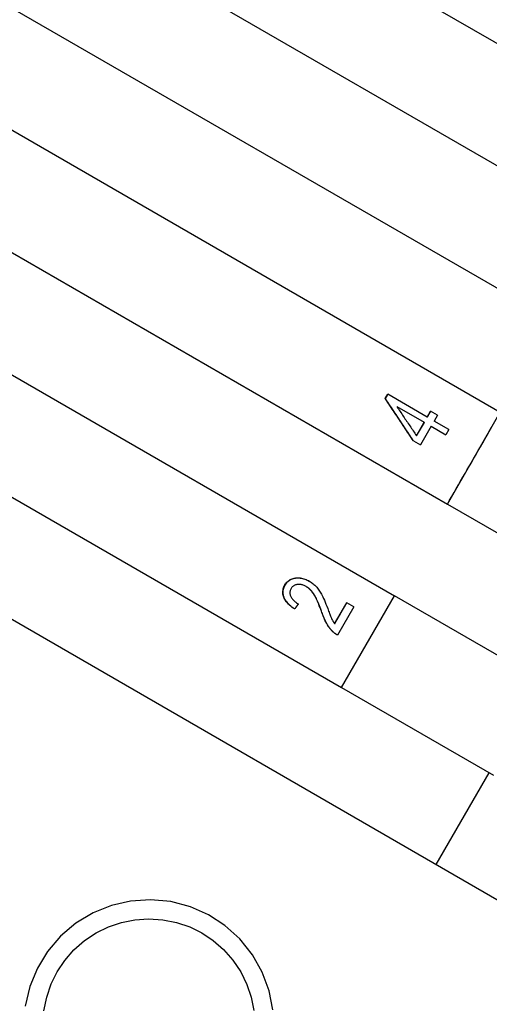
# Model space of a CAD drawing. Header units: millimetres. Extents: x 1015 to 3603, y 440 to 1502.
# Tile 7 of 19: x 1280 to 1294, y 965 to 992. Entities that reach past the tile are written whole.
import ezdxf

# ---------------------------------------------------------------- set-up
doc = ezdxf.new("R2010")
doc.units = ezdxf.units.MM
doc.layers.add('DETAIL', color=2, linetype='Continuous')

msp = doc.modelspace()

# ---------------------------------------------------------------- linework, layer by layer
at = {"layer": 'DETAIL'}
for p, q in [((1265.657, 1008.102), (1298.525, 989.126)), ((1264.157, 1005.504), (1297.025, 986.528)), ((1262.657, 1002.906), (1295.525, 983.93)), ((1261.157, 1000.308), (1294.025, 981.332)), ((1259.657, 997.71), (1292.525, 978.733)), ((1258.157, 995.112), (1291.025, 976.135)), ((1256.657, 992.514), (1289.525, 973.537)), ((1255.59, 989.666), (1320.542, 952.166)), ((1290.764, 981.722), (1290.834, 981.843)), ((1290.771, 981.718), (1290.764, 981.722)), ((1291.954, 981.197), (1290.834, 981.843)), ((1291.09, 981.497), (1291.868, 981.048)), ((1291.954, 981.197), (1292.048, 981.361)), ((1292.244, 981.248), (1292.048, 981.361)), ((1292.525, 978.733), (1294.025, 981.332)), ((1291.648, 980.667), (1291.868, 981.048)), ((1291.652, 980.665), (1291.872, 981.045)), ((1291.872, 981.045), (1291.868, 981.048)), ((1291.958, 981.194), (1291.954, 981.197)), ((1292.244, 981.248), (1292.149, 981.084)), ((1292.563, 980.845), (1292.149, 981.084)), ((1292.063, 980.935), (1291.759, 980.408)), ((1292.063, 980.935), (1292.477, 980.696)), ((1292.563, 980.845), (1292.477, 980.696)), ((1291.564, 980.521), (1291.759, 980.408)), ((1291.652, 980.665), (1291.648, 980.667)), ((1292.526, 978.733), (1292.525, 978.733)), ((1292.526, 978.733), (1296.83, 976.248)), ((1288.531, 976.392), (1288.526, 976.395)), ((1289.525, 973.537), (1291.025, 976.135)), ((1289.526, 973.537), (1291.026, 976.135)), ((1291.025, 976.135), (1291.026, 976.135)), ((1295.33, 973.65), (1291.026, 976.135)), ((1289.329, 975.345), (1289.672, 975.939)), ((1289.877, 975.821), (1289.414, 975.02)), ((1289.877, 975.821), (1289.672, 975.939)), ((1289.332, 975.343), (1289.329, 975.345)), ((1289.279, 975.121), (1289.276, 975.122)), ((1289.526, 973.537), (1289.525, 973.537)), ((1289.526, 973.537), (1293.83, 971.052)), ((1292.208, 968.524), (1293.708, 971.122))]:
    msp.add_line(p, q, dxfattribs=at)
at = {"layer": 'DETAIL', "flags": 128}
for points in [[(1291.564, 980.521), (1291.53, 980.571), (1291.497, 980.621), (1291.464, 980.671), (1291.43, 980.721), (1291.397, 980.771), (1291.364, 980.821), (1291.33, 980.871), (1291.297, 980.921), (1291.264, 980.971), (1291.23, 981.021), (1291.197, 981.072), (1291.164, 981.122), (1291.13, 981.172), (1291.097, 981.222), (1291.064, 981.272), (1291.03, 981.322), (1290.997, 981.372), (1290.964, 981.422), (1290.93, 981.472), (1290.897, 981.522), (1290.864, 981.572), (1290.831, 981.622), (1290.797, 981.672), (1290.764, 981.722)], [(1290.771, 981.718), (1290.774, 981.723), (1290.777, 981.728), (1290.78, 981.733), (1290.783, 981.738), (1290.786, 981.743), (1290.789, 981.748), (1290.792, 981.753), (1290.794, 981.758), (1290.797, 981.763), (1290.8, 981.768), (1290.803, 981.774), (1290.806, 981.779), (1290.809, 981.784), (1290.812, 981.789), (1290.815, 981.794), (1290.818, 981.799), (1290.821, 981.804), (1290.824, 981.809), (1290.827, 981.814), (1290.829, 981.819), (1290.832, 981.824), (1290.835, 981.829), (1290.838, 981.834), (1290.841, 981.839)], [(1291.568, 980.519), (1291.535, 980.569), (1291.501, 980.619), (1291.468, 980.669), (1291.435, 980.719), (1291.402, 980.769), (1291.368, 980.818), (1291.335, 980.868), (1291.302, 980.918), (1291.269, 980.968), (1291.236, 981.018), (1291.202, 981.068), (1291.169, 981.118), (1291.136, 981.168), (1291.103, 981.218), (1291.07, 981.268), (1291.036, 981.318), (1291.003, 981.368), (1290.97, 981.418), (1290.937, 981.468), (1290.904, 981.518), (1290.87, 981.568), (1290.837, 981.618), (1290.804, 981.668), (1290.771, 981.718)], [(1291.09, 981.497), (1291.114, 981.462), (1291.137, 981.427), (1291.16, 981.393), (1291.183, 981.358), (1291.206, 981.324), (1291.23, 981.289), (1291.253, 981.255), (1291.276, 981.22), (1291.299, 981.186), (1291.323, 981.151), (1291.346, 981.117), (1291.369, 981.082), (1291.392, 981.048), (1291.416, 981.013), (1291.439, 980.978), (1291.462, 980.944), (1291.485, 980.909), (1291.509, 980.875), (1291.532, 980.84), (1291.555, 980.806), (1291.579, 980.771), (1291.602, 980.737), (1291.625, 980.702), (1291.648, 980.667)], [(1291.958, 981.194), (1291.962, 981.201), (1291.966, 981.208), (1291.97, 981.215), (1291.974, 981.222), (1291.978, 981.229), (1291.982, 981.235), (1291.986, 981.242), (1291.99, 981.249), (1291.993, 981.256), (1291.997, 981.263), (1292.001, 981.27), (1292.005, 981.276), (1292.009, 981.283), (1292.013, 981.29), (1292.017, 981.297), (1292.021, 981.304), (1292.025, 981.31), (1292.029, 981.317), (1292.033, 981.324), (1292.037, 981.331), (1292.041, 981.338), (1292.045, 981.345), (1292.049, 981.351), (1292.053, 981.358)], [(1292.526, 978.733), (1292.588, 978.842), (1292.651, 978.95), (1292.713, 979.058), (1292.776, 979.166), (1292.838, 979.275), (1292.901, 979.383), (1292.963, 979.491), (1293.026, 979.599), (1293.088, 979.708), (1293.151, 979.816), (1293.213, 979.924), (1293.276, 980.032), (1293.338, 980.141), (1293.401, 980.249), (1293.463, 980.357), (1293.526, 980.465), (1293.588, 980.574), (1293.651, 980.682), (1293.713, 980.79), (1293.776, 980.898)], [(1287.921, 976.443), (1287.939, 976.471), (1287.958, 976.497), (1287.978, 976.521), (1287.999, 976.543), (1288.022, 976.563), (1288.046, 976.58), (1288.072, 976.596), (1288.098, 976.609), (1288.127, 976.62), (1288.156, 976.629), (1288.187, 976.636), (1288.219, 976.641), (1288.252, 976.644), (1288.284, 976.644), (1288.317, 976.643), (1288.351, 976.64), (1288.384, 976.635), (1288.417, 976.628), (1288.45, 976.619), (1288.484, 976.608), (1288.518, 976.595), (1288.551, 976.581), (1288.585, 976.564), (1288.619, 976.545)], [(1287.928, 976.439), (1287.945, 976.467), (1287.964, 976.493), (1287.984, 976.517), (1288.006, 976.539), (1288.028, 976.559), (1288.052, 976.576), (1288.078, 976.592), (1288.104, 976.605), (1288.132, 976.616), (1288.161, 976.625), (1288.192, 976.632), (1288.224, 976.637), (1288.256, 976.64), (1288.289, 976.641), (1288.322, 976.64), (1288.355, 976.637), (1288.388, 976.632), (1288.421, 976.625), (1288.454, 976.617), (1288.487, 976.606), (1288.521, 976.593), (1288.554, 976.579), (1288.588, 976.562), (1288.622, 976.544)], [(1288.193, 975.762), (1288.155, 975.788), (1288.12, 975.814), (1288.086, 975.841), (1288.055, 975.868), (1288.026, 975.895), (1288, 975.923), (1287.976, 975.951), (1287.954, 975.979), (1287.935, 976.007), (1287.917, 976.036), (1287.903, 976.065), (1287.89, 976.094), (1287.88, 976.124), (1287.872, 976.153), (1287.866, 976.182), (1287.863, 976.211), (1287.862, 976.24), (1287.863, 976.269), (1287.867, 976.299), (1287.873, 976.328), (1287.882, 976.357), (1287.893, 976.385), (1287.906, 976.414), (1287.921, 976.443)], [(1288.193, 975.762), (1288.156, 975.788), (1288.121, 975.814), (1288.088, 975.841), (1288.058, 975.868), (1288.029, 975.895), (1288.003, 975.922), (1287.98, 975.95), (1287.958, 975.978), (1287.939, 976.006), (1287.922, 976.035), (1287.908, 976.063), (1287.895, 976.092), (1287.885, 976.122), (1287.878, 976.151), (1287.872, 976.18), (1287.869, 976.209), (1287.868, 976.238), (1287.87, 976.267), (1287.874, 976.296), (1287.88, 976.324), (1287.888, 976.353), (1287.899, 976.382), (1287.912, 976.411), (1287.928, 976.439)], [(1288.095, 976.339), (1288.085, 976.321), (1288.077, 976.303), (1288.071, 976.285), (1288.066, 976.266), (1288.063, 976.248), (1288.062, 976.229), (1288.062, 976.21), (1288.064, 976.191), (1288.067, 976.172), (1288.072, 976.153), (1288.079, 976.133), (1288.087, 976.114), (1288.097, 976.095), (1288.109, 976.075), (1288.122, 976.057), (1288.136, 976.038), (1288.152, 976.02), (1288.169, 976.002), (1288.188, 975.985), (1288.208, 975.968), (1288.23, 975.951), (1288.253, 975.934), (1288.278, 975.918), (1288.304, 975.902)], [(1288.526, 976.395), (1288.505, 976.407), (1288.484, 976.417), (1288.463, 976.426), (1288.442, 976.434), (1288.421, 976.441), (1288.4, 976.447), (1288.379, 976.451), (1288.359, 976.454), (1288.338, 976.456), (1288.317, 976.457), (1288.297, 976.456), (1288.276, 976.455), (1288.256, 976.452), (1288.237, 976.448), (1288.219, 976.442), (1288.201, 976.436), (1288.185, 976.428), (1288.169, 976.419), (1288.155, 976.409), (1288.141, 976.397), (1288.128, 976.385), (1288.116, 976.371), (1288.105, 976.356), (1288.095, 976.339)], [(1288.954, 975.699), (1288.934, 975.753), (1288.915, 975.804), (1288.896, 975.853), (1288.878, 975.899), (1288.86, 975.943), (1288.842, 975.984), (1288.824, 976.022), (1288.807, 976.058), (1288.79, 976.092), (1288.774, 976.123), (1288.757, 976.151), (1288.742, 976.177), (1288.726, 976.201), (1288.709, 976.224), (1288.693, 976.246), (1288.675, 976.267), (1288.658, 976.287), (1288.64, 976.306), (1288.622, 976.323), (1288.603, 976.34), (1288.585, 976.355), (1288.565, 976.37), (1288.546, 976.383), (1288.526, 976.395)], [(1288.957, 975.697), (1288.938, 975.751), (1288.919, 975.802), (1288.9, 975.851), (1288.882, 975.897), (1288.864, 975.94), (1288.846, 975.981), (1288.829, 976.02), (1288.812, 976.056), (1288.795, 976.089), (1288.778, 976.12), (1288.762, 976.149), (1288.746, 976.175), (1288.73, 976.199), (1288.714, 976.222), (1288.697, 976.244), (1288.68, 976.264), (1288.663, 976.284), (1288.645, 976.303), (1288.627, 976.32), (1288.609, 976.337), (1288.59, 976.352), (1288.571, 976.367), (1288.551, 976.38), (1288.531, 976.392)], [(1288.619, 976.545), (1288.645, 976.53), (1288.67, 976.514), (1288.694, 976.496), (1288.718, 976.478), (1288.741, 976.459), (1288.764, 976.44), (1288.785, 976.419), (1288.806, 976.398), (1288.827, 976.375), (1288.847, 976.351), (1288.867, 976.326), (1288.886, 976.299), (1288.905, 976.27), (1288.924, 976.241), (1288.942, 976.209), (1288.96, 976.177), (1288.978, 976.141), (1288.997, 976.102), (1289.018, 976.057), (1289.039, 976.009), (1289.061, 975.956), (1289.084, 975.899), (1289.108, 975.838), (1289.133, 975.772)], [(1288.304, 975.902), (1288.299, 975.896), (1288.295, 975.89), (1288.29, 975.884), (1288.286, 975.878), (1288.281, 975.873), (1288.276, 975.867), (1288.272, 975.861), (1288.267, 975.855), (1288.262, 975.849), (1288.258, 975.843), (1288.253, 975.838), (1288.249, 975.832), (1288.244, 975.826), (1288.239, 975.82), (1288.235, 975.814), (1288.23, 975.808), (1288.225, 975.802), (1288.221, 975.797), (1288.216, 975.791), (1288.212, 975.785), (1288.207, 975.779), (1288.202, 975.773), (1288.198, 975.767), (1288.193, 975.762)], [(1289.133, 975.772), (1289.146, 975.735), (1289.159, 975.701), (1289.171, 975.668), (1289.182, 975.638), (1289.193, 975.61), (1289.203, 975.584), (1289.212, 975.56), (1289.221, 975.539), (1289.229, 975.519), (1289.237, 975.502), (1289.244, 975.487), (1289.25, 975.474), (1289.256, 975.463), (1289.262, 975.451), (1289.269, 975.44), (1289.275, 975.428), (1289.281, 975.417), (1289.288, 975.407), (1289.294, 975.396), (1289.301, 975.385), (1289.308, 975.375), (1289.315, 975.365), (1289.322, 975.355), (1289.329, 975.345)], [(1289.332, 975.343), (1289.346, 975.368), (1289.361, 975.393), (1289.375, 975.418), (1289.389, 975.442), (1289.403, 975.467), (1289.418, 975.492), (1289.432, 975.517), (1289.446, 975.542), (1289.461, 975.566), (1289.475, 975.591), (1289.489, 975.616), (1289.503, 975.641), (1289.518, 975.665), (1289.532, 975.69), (1289.546, 975.715), (1289.561, 975.74), (1289.575, 975.764), (1289.589, 975.789), (1289.604, 975.814), (1289.618, 975.839), (1289.632, 975.863), (1289.646, 975.888), (1289.661, 975.913), (1289.675, 975.938)], [(1289.276, 975.122), (1289.26, 975.139), (1289.244, 975.156), (1289.228, 975.173), (1289.213, 975.191), (1289.198, 975.21), (1289.183, 975.229), (1289.169, 975.249), (1289.155, 975.269), (1289.141, 975.289), (1289.128, 975.31), (1289.115, 975.331), (1289.103, 975.353), (1289.091, 975.376), (1289.078, 975.4), (1289.066, 975.425), (1289.054, 975.451), (1289.041, 975.478), (1289.029, 975.506), (1289.016, 975.536), (1289.004, 975.566), (1288.991, 975.598), (1288.979, 975.631), (1288.966, 975.664), (1288.954, 975.699)], [(1289.279, 975.121), (1289.262, 975.137), (1289.246, 975.154), (1289.231, 975.172), (1289.215, 975.19), (1289.2, 975.208), (1289.186, 975.227), (1289.172, 975.247), (1289.158, 975.267), (1289.144, 975.287), (1289.131, 975.308), (1289.118, 975.33), (1289.106, 975.352), (1289.094, 975.374), (1289.081, 975.398), (1289.069, 975.423), (1289.057, 975.449), (1289.045, 975.476), (1289.032, 975.504), (1289.02, 975.534), (1289.007, 975.564), (1288.995, 975.596), (1288.982, 975.629), (1288.97, 975.662), (1288.957, 975.697)], [(1289.414, 975.02), (1289.408, 975.023), (1289.402, 975.027), (1289.395, 975.031), (1289.389, 975.034), (1289.383, 975.038), (1289.377, 975.042), (1289.371, 975.046), (1289.365, 975.05), (1289.359, 975.054), (1289.353, 975.058), (1289.347, 975.062), (1289.341, 975.067), (1289.335, 975.071), (1289.33, 975.075), (1289.324, 975.08), (1289.319, 975.084), (1289.313, 975.089), (1289.308, 975.093), (1289.302, 975.098), (1289.297, 975.103), (1289.292, 975.107), (1289.287, 975.112), (1289.281, 975.117), (1289.276, 975.122)], [(1287.582, 964.408), (1287.474, 964.95), (1287.28, 965.472), (1287, 965.971), (1286.64, 966.42), (1286.216, 966.801), (1285.753, 967.101), (1285.242, 967.327), (1284.688, 967.474), (1284.115, 967.528), (1283.548, 967.49), (1283.011, 967.368), (1282.491, 967.159), (1282, 966.864), (1281.562, 966.491), (1281.194, 966.059), (1280.908, 965.589), (1280.694, 965.069), (1280.563, 964.51)], [(1281.092, 964.379), (1281.171, 964.77), (1281.298, 965.143), (1281.468, 965.488), (1281.681, 965.807), (1281.941, 966.104), (1282.24, 966.368), (1282.572, 966.589), (1282.926, 966.762), (1283.29, 966.885), (1283.666, 966.96), (1284.059, 966.987), (1284.457, 966.962), (1284.849, 966.883), (1285.222, 966.755), (1285.566, 966.586)], [(1285.566, 966.586), (1285.885, 966.372), (1286.182, 966.113), (1286.446, 965.814), (1286.667, 965.481), (1286.84, 965.127), (1286.964, 964.764), (1287.039, 964.388)]]:
    msp.add_lwpolyline(points, dxfattribs=at)

doc.saveas('drawing.dxf')
